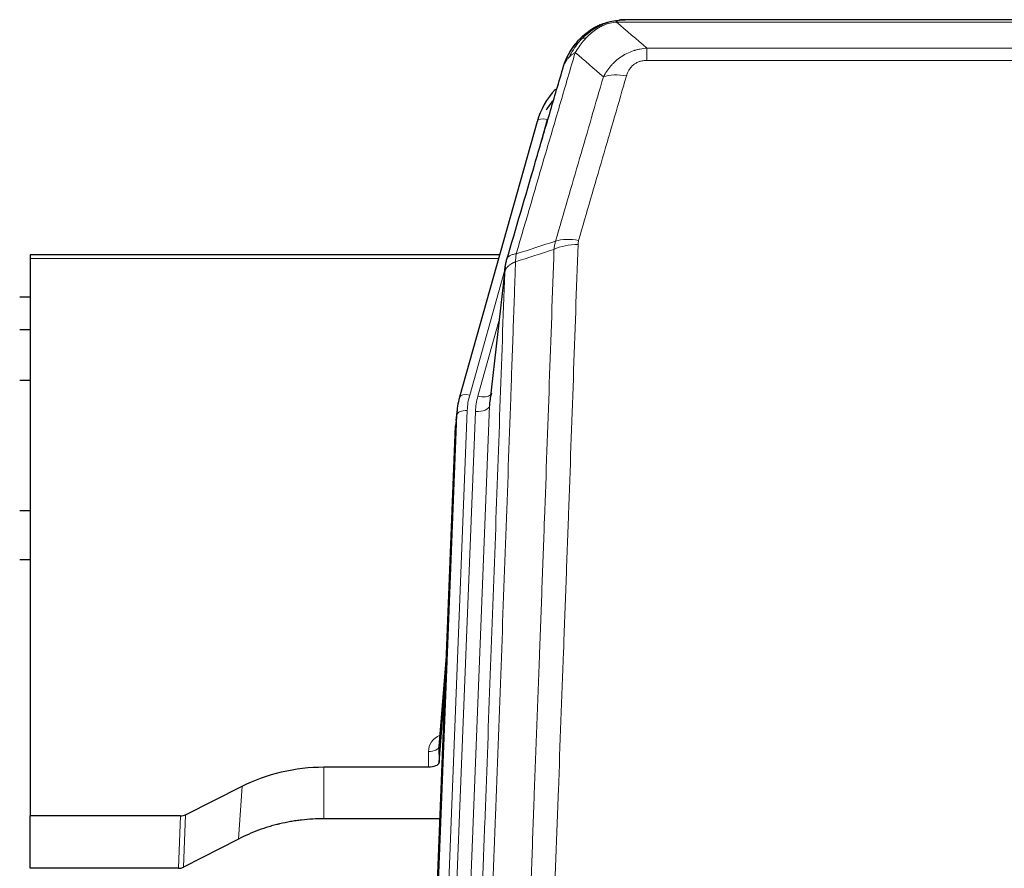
# Model space of a CAD drawing. Header units: inches. Extents: x 0 to 29700, y -16 to 21000.
# Tile 60 of 212: x 4963 to 5245, y 9296 to 9538. Entities that reach past the tile are written whole.
import ezdxf

# ---------------------------------------------------------------- set-up
doc = ezdxf.new("R2010")
doc.units = ezdxf.units.IN
doc.layers.add('254', color=7, linetype='Continuous', true_color=0xffffff)

msp = doc.modelspace()

# ---------------------------------------------------------------- linework, layer by layer
at = {"layer": '254', "color": 2, "linetype": 'Continuous', "lineweight": 25}
for p, q in [((5129.082, 9536.98), (5128.982, 9536.952)), ((5354.145, 9538.457), (5136.024, 9538.457)), ((5111.031, 9509.365), (5088.857, 9430.479)), ((5100.304, 9471.194), (4966.085, 9471.194)), ((4966.085, 9471.194), (4966.085, 9470.164)), ((4966.085, 9470.164), (4966.085, 9310.684)), ((5101.893, 9467.678), (5097.477, 9429.159)), ((4966.085, 9459.121), (4963.1, 9459.121)), ((4966.085, 9449.703), (4963.1, 9449.703)), ((4966.089, 9435.205), (4963.101, 9435.205)), ((5088.857, 9430.479), (5088.838, 9430.383)), ((5088.176, 9427.016), (5087.802, 9423.758)), ((5074.563, 9088.972), (5087.68, 9422.173)), ((4963.17, 9398.083), (4966.092, 9398.083)), ((4966.133, 9383.96), (4963.117, 9383.96)), ((5085.189, 9358.901), (5082.982, 9330.702)), ((5082.986, 9325.946), (5084.809, 9349.227)), ((5082.975, 9330.522), (5082.986, 9325.946)), ((5050.085, 9324.695), (5079.987, 9324.695)), ((5010.541, 9311.035), (5026.705, 9319.209)), ((4966.085, 9295.693), (4966.085, 9310.684)), ((5009.042, 9310.684), (4966.085, 9310.684)), ((5083.259, 9309.886), (5050.085, 9309.886)), ((5025.649, 9304.078), (5009.97, 9296.05)), ((5008.472, 9295.693), (4966.085, 9295.693))]:
    msp.add_line(p, q, dxfattribs=at)
at = {"layer": '254', "color": 110, "linetype": 'Continuous', "lineweight": 13}
for p, q in [((5356.487, 9537.794), (5133.682, 9537.794)), ((5128.982, 9536.952), (5128.914, 9536.795)), ((5142.413, 9530.326), (5347.756, 9530.326)), ((5142.413, 9530.326), (5142.413, 9526.793)), ((5347.756, 9526.793), (5142.413, 9526.793)), ((5113.919, 9509.939), (5109.194, 9493.127)), ((5100.017, 9470.164), (4966.085, 9470.164)), ((5101.818, 9466.886), (5091.745, 9431.052)), ((5101.764, 9466.166), (5097.387, 9427.985)), ((5100.118, 9452.198), (5094.092, 9430.76)), ((5097.387, 9427.985), (5084.321, 9096.092)), ((5074.943, 9092.409), (5088.054, 9425.431)), ((5091.048, 9426.651), (5077.937, 9093.629)), ((5080.329, 9094.465), (5093.395, 9426.359)), ((5088.054, 9425.431), (5087.68, 9422.173)), ((5085.182, 9358.71), (5082.975, 9330.522)), ((5079.987, 9324.695), (5079.977, 9329.111)), ((5050.085, 9324.695), (5050.085, 9309.886)), ((5026.705, 9319.209), (5025.649, 9304.078)), ((5008.472, 9295.693), (5009.042, 9310.684)), ((5010.541, 9311.035), (5009.97, 9296.05))]:
    msp.add_line(p, q, dxfattribs=at)
for centre, major_axis, ratio, start_param, end_param in [((5136.566, 9516.571), (-9.598, 2.808), 0.562843, 4.8755761, 5.6185342), ((5113.919, 9508.553), (-2.888, 0.812), 0.4480327, 4.837666, 6.2831701), ((5122.905, 9469.688), (9.604, -2.788), 0.5442898, 1.7274916, 2.473129), ((5122.718, 9468.516), (9.994, -0.345), 0.559112, 1.5901207, 2.34753), ((5091.745, 9429.667), (-2.888, 0.812), 0.4480327, 4.837666, 6.2831701), ((5115.066, 9425.901), (24.033, -0.038), 0.8858289, 2.8989744, 3.1081259), ((5117.413, 9425.609), (24.033, -0.038), 0.8858289, 2.8989744, 3.1081259), ((5094.092, 9432.607), (-3.851, 1.082), 0.4480327, 1.6960734, 2.8915811), ((5093.395, 9428.206), (-3.997, 0.157), 0.4614673, 1.5889619, 3.1073983), ((5091.048, 9425.266), (-2.998, 0.118), 0.4614673, 4.7305545, 6.248991), ((5085.98, 9329.111), (6.003, -0.046), 0.8757409, 2.0547277, 3.1504318), ((5079.977, 9330.566), (3, 0.007), 0.4848086, 4.7112485, 6.2484184)]:
    msp.add_ellipse(centre, major_axis=major_axis, ratio=ratio, start_param=start_param, end_param=end_param, dxfattribs=at)
at = {"layer": '254', "color": 2, "linetype": 'Continuous', "lineweight": 25}
for centre, major_axis, ratio, start_param, end_param in [((5137.226, 9503.352), (27.014, -0.465), 0.8900028, 2.4746347, 2.912319), ((5137.499, 9501.388), (27.01, -0.107), 0.887218, 2.5295893, 2.6592621), ((5115.066, 9424.516), (27.027, -0.37), 0.8864308, 2.9096812, 3.1188327), ((5117.413, 9427.456), (-20.035, -0.399), 0.8846078, 6.0216334, 6.2307848), ((5079.988, 9325.989), (-3, 0), 0.4313147, 1.5706417, 3.1078116), ((5009.039, 9313.313), (3, -0.011), 0.8761328, 4.7166989, 5.239903), ((5008.47, 9298.356), (3, -0.007), 0.8874311, 4.7150805, 5.2382846)]:
    msp.add_ellipse(centre, major_axis=major_axis, ratio=ratio, start_param=start_param, end_param=end_param, dxfattribs=at)
for points, knots in [([(5128.914, 9536.795), (5129.371, 9537.018), (5129.835, 9537.218), (5131.706, 9537.919), (5133.142, 9538.225), (5134.553, 9538.314)], [0, 0, 0, 0, 0.25, 0.25, 1, 1, 1, 1]), ([(5129.082, 9536.98), (5129.66, 9537.231), (5130.248, 9537.45), (5130.929, 9537.664), (5131.016, 9537.691), (5131.104, 9537.717)], [0, 0, 0, 0, 0.8717446, 0.8717446, 1, 1, 1, 1]), ([(5136.224, 9538.454), (5136.21, 9538.455), (5136.181, 9538.455), (5136.14, 9538.456), (5136.099, 9538.456), (5136.06, 9538.457), (5136.021, 9538.457), (5135.984, 9538.457), (5135.948, 9538.456), (5135.912, 9538.456), (5135.878, 9538.456), (5135.845, 9538.455), (5135.813, 9538.454), (5135.782, 9538.453), (5135.752, 9538.452), (5135.723, 9538.451), (5135.695, 9538.45), (5135.668, 9538.449), (5135.642, 9538.448), (5135.618, 9538.447), (5135.594, 9538.446), (5135.571, 9538.445), (5135.55, 9538.444), (5135.529, 9538.442), (5135.51, 9538.441), (5135.492, 9538.44), (5135.474, 9538.439), (5135.458, 9538.438), (5135.443, 9538.437), (5135.429, 9538.436), (5135.415, 9538.435), (5135.403, 9538.434), (5135.392, 9538.433), (5135.382, 9538.433), (5135.373, 9538.432), (5135.366, 9538.431), (5135.359, 9538.431), (5135.353, 9538.43), (5135.348, 9538.43), (5135.336, 9538.429), (5135.315, 9538.427), (5135.286, 9538.425), (5135.258, 9538.422), (5135.229, 9538.419), (5135.201, 9538.417), (5135.174, 9538.414), (5135.146, 9538.411), (5135.119, 9538.408), (5135.093, 9538.405), (5135.066, 9538.402), (5135.04, 9538.398), (5135.015, 9538.395), (5134.989, 9538.392), (5134.964, 9538.388), (5134.94, 9538.385), (5134.915, 9538.381), (5134.891, 9538.378), (5134.868, 9538.374), (5134.844, 9538.37), (5134.821, 9538.367), (5134.799, 9538.363), (5134.776, 9538.359), (5134.754, 9538.355), (5134.733, 9538.351), (5134.711, 9538.347), (5134.69, 9538.343), (5134.67, 9538.339), (5134.649, 9538.335), (5134.629, 9538.331), (5134.61, 9538.327), (5134.59, 9538.323), (5134.571, 9538.319), (5134.559, 9538.316), (5134.553, 9538.314)], [0, 0, 0, 0, 0.0247661, 0.0489206, 0.0724636, 0.0953949, 0.1177147, 0.1394229, 0.1605195, 0.1810045, 0.2008779, 0.2201398, 0.23879, 0.2568287, 0.2742558, 0.2910713, 0.3072753, 0.3228676, 0.3378484, 0.3522176, 0.3659752, 0.3791212, 0.3916556, 0.4035785, 0.4148897, 0.4255894, 0.4356775, 0.445154, 0.454019, 0.4622723, 0.4699141, 0.4769443, 0.4833629, 0.48917, 0.4943654, 0.4989493, 0.5029216, 0.5062824, 0.5090316, 0.5111692, 0.5284651, 0.5456049, 0.5625886, 0.5794163, 0.5960881, 0.612604, 0.6289642, 0.6451687, 0.6612176, 0.6771111, 0.6928491, 0.7084319, 0.7238594, 0.7391318, 0.7542492, 0.7692118, 0.7840195, 0.7986726, 0.8131712, 0.8275153, 0.8417051, 0.8557408, 0.8696224, 0.8833501, 0.8969241, 0.9103445, 0.9236114, 0.936725, 0.9496856, 0.9624932, 0.975148, 0.9876502, 1, 1, 1, 1]), ([(5122.884, 9532.585), (5123.102, 9532.819), (5123.326, 9533.048), (5124.199, 9533.899), (5124.89, 9534.479), (5125.617, 9535.005)], [0, 0, 0, 0, 0.2626999, 0.2626999, 1, 1, 1, 1]), ([(5123.87, 9533.07), (5124.056, 9533.264), (5124.245, 9533.454), (5125.017, 9534.197), (5125.627, 9534.714), (5126.897, 9535.652), (5127.556, 9536.073), (5128.458, 9536.566), (5128.685, 9536.684), (5128.914, 9536.795)], [0, 0, 0, 0, 0.125, 0.125, 0.5, 0.5, 0.875, 0.875, 1, 1, 1, 1]), ([(5118.363, 9524.386), (5118.369, 9524.408), (5118.38, 9524.452), (5118.398, 9524.518), (5118.417, 9524.584), (5118.435, 9524.649), (5118.454, 9524.714), (5118.472, 9524.779), (5118.491, 9524.843), (5118.511, 9524.907), (5118.53, 9524.971), (5118.549, 9525.035), (5118.569, 9525.098), (5118.589, 9525.161), (5118.609, 9525.224), (5118.629, 9525.286), (5118.649, 9525.349), (5118.669, 9525.41), (5118.69, 9525.472), (5118.71, 9525.533), (5118.731, 9525.594), (5118.752, 9525.655), (5118.773, 9525.716), (5118.795, 9525.776), (5118.816, 9525.836), (5118.837, 9525.895), (5118.859, 9525.955), (5118.881, 9526.014), (5118.903, 9526.072), (5118.925, 9526.131), (5118.947, 9526.189), (5118.969, 9526.247), (5118.991, 9526.304), (5119.014, 9526.362), (5119.036, 9526.419), (5119.059, 9526.475), (5119.081, 9526.532), (5119.104, 9526.588), (5119.127, 9526.644), (5119.15, 9526.7), (5119.173, 9526.755), (5119.197, 9526.81), (5119.22, 9526.865), (5119.243, 9526.919), (5119.267, 9526.973), (5119.29, 9527.027), (5119.314, 9527.081), (5119.338, 9527.134), (5119.361, 9527.187), (5119.385, 9527.24), (5119.409, 9527.292), (5119.433, 9527.345), (5119.457, 9527.397), (5119.481, 9527.448), (5119.506, 9527.5), (5119.53, 9527.551), (5119.554, 9527.601), (5119.579, 9527.652), (5119.603, 9527.702), (5119.627, 9527.752), (5119.652, 9527.802), (5119.676, 9527.851), (5119.701, 9527.901), (5119.726, 9527.949), (5119.75, 9527.998), (5119.775, 9528.046), (5119.8, 9528.094), (5119.825, 9528.142), (5119.849, 9528.19), (5119.874, 9528.237), (5119.899, 9528.284), (5119.924, 9528.331), (5119.949, 9528.377), (5119.974, 9528.423), (5119.999, 9528.469), (5120.024, 9528.515), (5120.049, 9528.56), (5120.074, 9528.605), (5120.099, 9528.65), (5120.124, 9528.694), (5120.149, 9528.739), (5120.174, 9528.783), (5120.199, 9528.826), (5120.224, 9528.87), (5120.249, 9528.913), (5120.275, 9528.956), (5120.3, 9528.999), (5120.325, 9529.041), (5120.35, 9529.083), (5120.375, 9529.125), (5120.4, 9529.167), (5120.425, 9529.208), (5120.45, 9529.249), (5120.475, 9529.29), (5120.5, 9529.33), (5120.525, 9529.371), (5120.55, 9529.411), (5120.575, 9529.451), (5120.6, 9529.49), (5120.625, 9529.53), (5120.65, 9529.569), (5120.674, 9529.607), (5120.699, 9529.646), (5120.724, 9529.684), (5120.749, 9529.722), (5120.773, 9529.76), (5120.798, 9529.797), (5120.823, 9529.835), (5120.847, 9529.872), (5120.872, 9529.909), (5120.897, 9529.945), (5120.921, 9529.981), (5120.945, 9530.017), (5120.97, 9530.053), (5120.994, 9530.089), (5121.018, 9530.124), (5121.043, 9530.159), (5121.067, 9530.194), (5121.091, 9530.228), (5121.115, 9530.263), (5121.139, 9530.297), (5121.163, 9530.331), (5121.187, 9530.364), (5121.211, 9530.398), (5121.235, 9530.431), (5121.258, 9530.464), (5121.282, 9530.496), (5121.306, 9530.529), (5121.329, 9530.561), (5121.353, 9530.593), (5121.376, 9530.624), (5121.399, 9530.656), (5121.423, 9530.687), (5121.446, 9530.718), (5121.469, 9530.749), (5121.492, 9530.779), (5121.515, 9530.81), (5121.538, 9530.84), (5121.561, 9530.87), (5121.583, 9530.899), (5121.606, 9530.929), (5121.629, 9530.958), (5121.651, 9530.987), (5121.673, 9531.015), (5121.696, 9531.044), (5121.718, 9531.072), (5121.74, 9531.1), (5121.762, 9531.128), (5121.784, 9531.156), (5121.806, 9531.183), (5121.828, 9531.21), (5121.849, 9531.237), (5121.871, 9531.264), (5121.892, 9531.29), (5121.914, 9531.317), (5121.935, 9531.343), (5121.956, 9531.368), (5121.977, 9531.394), (5121.998, 9531.419), (5122.019, 9531.445), (5122.04, 9531.47), (5122.06, 9531.494), (5122.081, 9531.519), (5122.101, 9531.543), (5122.122, 9531.567), (5122.142, 9531.591), (5122.162, 9531.615), (5122.182, 9531.638), (5122.202, 9531.662), (5122.222, 9531.685), (5122.241, 9531.708), (5122.261, 9531.73), (5122.28, 9531.753), (5122.299, 9531.775), (5122.319, 9531.797), (5122.338, 9531.819), (5122.357, 9531.84), (5122.376, 9531.862), (5122.388, 9531.876), (5122.394, 9531.883)], [0, 0, 0, 0, 0.0080212, 0.0160154, 0.0239827, 0.0319231, 0.0398365, 0.0477229, 0.0555824, 0.0634149, 0.0712205, 0.0789992, 0.0867509, 0.0944756, 0.1021734, 0.1098443, 0.1174881, 0.1251051, 0.1326951, 0.1402581, 0.1477942, 0.1553034, 0.1627856, 0.1702408, 0.1776691, 0.1850704, 0.1924448, 0.1997923, 0.2071128, 0.2144063, 0.2216729, 0.2289126, 0.2361253, 0.243311, 0.2504698, 0.2576016, 0.2647065, 0.2717845, 0.2788355, 0.2858595, 0.2928566, 0.2998268, 0.30677, 0.3136862, 0.3205755, 0.3274379, 0.3342733, 0.3410817, 0.3478632, 0.3546178, 0.3613454, 0.3680461, 0.3747198, 0.3813665, 0.3879863, 0.3945792, 0.4011451, 0.4076841, 0.4141961, 0.4206811, 0.4271393, 0.4335704, 0.4399746, 0.4463519, 0.4527022, 0.4590256, 0.465322, 0.4715915, 0.477834, 0.4840496, 0.4902382, 0.4963999, 0.5025346, 0.5086424, 0.5147232, 0.5207771, 0.526804, 0.532804, 0.5387771, 0.5447232, 0.5506423, 0.5565345, 0.5623997, 0.568238, 0.5740494, 0.5798338, 0.5855912, 0.5913217, 0.5970253, 0.6027019, 0.6083515, 0.6139742, 0.61957, 0.6251388, 0.6306807, 0.6361956, 0.6416836, 0.6471446, 0.6525787, 0.6579858, 0.663366, 0.6687192, 0.6740455, 0.6793448, 0.6846172, 0.6898627, 0.6950812, 0.7002727, 0.7054373, 0.710575, 0.7156857, 0.7207694, 0.7258262, 0.7308561, 0.735859, 0.740835, 0.745784, 0.7507061, 0.7556012, 0.7604694, 0.7653107, 0.7701249, 0.7749123, 0.7796727, 0.7844061, 0.7891127, 0.7937922, 0.7984448, 0.8030705, 0.8076692, 0.812241, 0.8167858, 0.8213037, 0.8257947, 0.8302587, 0.8346957, 0.8391058, 0.843489, 0.8478452, 0.8521745, 0.8564768, 0.8607522, 0.8650006, 0.8692221, 0.8734166, 0.8775842, 0.8817249, 0.8858386, 0.8899254, 0.8939852, 0.8980181, 0.902024, 0.906003, 0.909955, 0.9138802, 0.9177783, 0.9216495, 0.9254938, 0.9293111, 0.9331015, 0.936865, 0.9406015, 0.944311, 0.9479937, 0.9516493, 0.9552781, 0.9588799, 0.9624547, 0.9660026, 0.9695236, 0.9730176, 0.9764847, 0.9799249, 0.9833381, 0.9867243, 0.9900837, 0.993416, 0.9967215, 1, 1, 1, 1]), ([(5119.002, 9526.16), (5119.614, 9527.9), (5120.51, 9529.589), (5122.04, 9531.625), (5122.45, 9532.115), (5122.884, 9532.585)], [0, 0, 0, 0, 0.75, 0.75, 1, 1, 1, 1]), ([(5122.505, 9532.115), (5122.562, 9532.217), (5122.63, 9532.32), (5122.767, 9532.475), (5122.823, 9532.531), (5122.884, 9532.585)], [0, 0, 0, 0, 0.6295096, 0.6295096, 1, 1, 1, 1]), ([(5118.363, 9524.386), (5118.447, 9524.847), (5118.589, 9525.297), (5118.852, 9525.876), (5118.924, 9526.019), (5119.002, 9526.16)], [0, 0, 0, 0, 0.75, 0.75, 1, 1, 1, 1]), ([(5102.32, 9469.617), (5105.006, 9478.828), (5107.686, 9487.997), (5111.696, 9501.69), (5113.032, 9506.244), (5115.699, 9515.331), (5117.032, 9519.864), (5118.363, 9524.386)], [0, 0, 0, 0, 0.5, 0.5, 0.75, 0.75, 1, 1, 1, 1]), ([(5101.764, 9466.166), (5101.764, 9466.177), (5101.766, 9466.216), (5101.769, 9466.302), (5101.776, 9466.442), (5101.788, 9466.635), (5101.806, 9466.881), (5101.835, 9467.18), (5101.877, 9467.531), (5101.921, 9467.832), (5101.959, 9468.063), (5101.984, 9468.206), (5102.011, 9468.345), (5102.037, 9468.48), (5102.065, 9468.611), (5102.093, 9468.739), (5102.121, 9468.862), (5102.149, 9468.981), (5102.178, 9469.097), (5102.206, 9469.208), (5102.235, 9469.316), (5102.263, 9469.42), (5102.292, 9469.52), (5102.311, 9469.585), (5102.32, 9469.617)], [0, 0, 0, 0, 0.0092499, 0.0337179, 0.073404, 0.128308, 0.1984299, 0.2837694, 0.3843264, 0.5001005, 0.5424888, 0.5838484, 0.6241794, 0.6634821, 0.7017567, 0.7390032, 0.7752221, 0.8104134, 0.8445775, 0.8777146, 0.909825, 0.9409091, 0.9709673, 1, 1, 1, 1]), ([(5026.705, 9319.209), (5030.238, 9320.996), (5034.04, 9322.375), (5041.923, 9324.225), (5046.004, 9324.695), (5050.085, 9324.695)], [0, 0, 0, 0, 0.5, 0.5, 1, 1, 1, 1]), ([(5050.085, 9309.886), (5049.015, 9309.886), (5046.88, 9309.823), (5044.754, 9309.637), (5043.428, 9309.482), (5043.163, 9309.449), (5042.635, 9309.379), (5041.843, 9309.269), (5041.055, 9309.142), (5039.485, 9308.864), (5038.445, 9308.649), (5037.283, 9308.372), (5037.154, 9308.341), (5036.896, 9308.277), (5036.51, 9308.181), (5035.614, 9307.946), (5034.854, 9307.729), (5033.344, 9307.273), (5031.357, 9306.609), (5029.423, 9305.832), (5027.516, 9304.998), (5026.575, 9304.552), (5025.649, 9304.078)], [0, 0, 0, 0, 0.125, 0.25, 0.25, 0.28125, 0.28125, 0.3125, 0.375, 0.375, 0.5, 0.5, 0.515625, 0.515625, 0.53125, 0.5625, 0.625, 0.625, 0.75, 0.875, 0.875, 1, 1, 1, 1])]:
    msp.add_open_spline(points, degree=3, knots=knots, dxfattribs=at)
at = {"layer": '254', "color": 110, "linetype": 'Continuous', "lineweight": 13}
for points, knots in [([(5129.064, 9536.401), (5129.424, 9536.595), (5129.792, 9536.772), (5131.285, 9537.398), (5132.461, 9537.692), (5133.682, 9537.794)], [0, 0, 0, 0, 0.25, 0.25, 1, 1, 1, 1]), ([(5134.553, 9538.314), (5134.545, 9538.313), (5134.529, 9538.309), (5134.505, 9538.303), (5134.482, 9538.298), (5134.459, 9538.292), (5134.436, 9538.286), (5134.414, 9538.28), (5134.392, 9538.274), (5134.37, 9538.268), (5134.349, 9538.262), (5134.328, 9538.255), (5134.307, 9538.249), (5134.287, 9538.243), (5134.267, 9538.236), (5134.247, 9538.229), (5134.228, 9538.223), (5134.209, 9538.216), (5134.19, 9538.209), (5134.172, 9538.202), (5134.154, 9538.195), (5134.136, 9538.188), (5134.119, 9538.181), (5134.102, 9538.174), (5134.085, 9538.166), (5134.069, 9538.159), (5134.053, 9538.151), (5134.037, 9538.144), (5134.022, 9538.136), (5134.007, 9538.129), (5133.992, 9538.121), (5133.978, 9538.113), (5133.964, 9538.105), (5133.95, 9538.097), (5133.937, 9538.089), (5133.924, 9538.081), (5133.911, 9538.073), (5133.899, 9538.065), (5133.887, 9538.057), (5133.875, 9538.048), (5133.864, 9538.04), (5133.853, 9538.032), (5133.842, 9538.023), (5133.831, 9538.015), (5133.821, 9538.006), (5133.812, 9537.997), (5133.802, 9537.989), (5133.793, 9537.98), (5133.784, 9537.971), (5133.776, 9537.962), (5133.768, 9537.953), (5133.76, 9537.944), (5133.753, 9537.935), (5133.746, 9537.926), (5133.739, 9537.917), (5133.733, 9537.908), (5133.727, 9537.899), (5133.721, 9537.889), (5133.715, 9537.88), (5133.71, 9537.871), (5133.706, 9537.861), (5133.701, 9537.852), (5133.697, 9537.842), (5133.693, 9537.833), (5133.69, 9537.823), (5133.687, 9537.814), (5133.684, 9537.804), (5133.683, 9537.797), (5133.682, 9537.794)], [0, 0, 0, 0, 0.0185022, 0.0368847, 0.0551481, 0.073293, 0.0913199, 0.1092294, 0.1270222, 0.1446988, 0.1622598, 0.1797059, 0.1970378, 0.2142561, 0.2313614, 0.2483544, 0.265236, 0.2820066, 0.2986672, 0.3152184, 0.331661, 0.3479958, 0.3642235, 0.380345, 0.3963611, 0.4122725, 0.4280803, 0.4437851, 0.459388, 0.4748898, 0.4902915, 0.5055939, 0.5207981, 0.535905, 0.5509156, 0.565831, 0.5806521, 0.5953801, 0.6100159, 0.6245607, 0.6390157, 0.6533819, 0.6676604, 0.6818526, 0.6959596, 0.7099825, 0.7239227, 0.7377815, 0.75156, 0.7652597, 0.7788818, 0.7924277, 0.8058989, 0.8192966, 0.8326224, 0.8458776, 0.8590638, 0.8721825, 0.8852351, 0.8982233, 0.9111485, 0.9240124, 0.9368166, 0.9495628, 0.9622525, 0.9748874, 0.9874694, 1, 1, 1, 1]), ([(5125.095, 9533.282), (5125.244, 9533.44), (5125.395, 9533.596), (5126.01, 9534.204), (5126.489, 9534.633), (5127.483, 9535.419), (5127.998, 9535.777), (5128.705, 9536.202), (5128.884, 9536.304), (5129.064, 9536.401)], [0, 0, 0, 0, 0.125, 0.125, 0.5, 0.5, 0.875, 0.875, 1, 1, 1, 1]), ([(5128.914, 9536.795), (5128.912, 9536.765), (5128.914, 9536.733), (5128.927, 9536.647), (5128.943, 9536.592), (5128.991, 9536.488), (5129.023, 9536.439), (5129.064, 9536.401)], [0, 0, 0, 0, 0.25, 0.25, 0.625, 0.625, 1, 1, 1, 1]), ([(5120.212, 9527.745), (5120.911, 9529.197), (5121.781, 9530.591), (5123.142, 9532.274), (5123.499, 9532.68), (5123.87, 9533.07)], [0, 0, 0, 0, 0.75, 0.75, 1, 1, 1, 1]), ([(5121.919, 9529.075), (5122.612, 9530.19), (5123.378, 9531.288), (5124.505, 9532.638), (5124.796, 9532.966), (5125.095, 9533.282)], [0, 0, 0, 0, 0.75, 0.75, 1, 1, 1, 1]), ([(5122.884, 9532.585), (5122.915, 9532.611), (5122.948, 9532.637), (5123.082, 9532.739), (5123.195, 9532.809), (5123.444, 9532.931), (5123.581, 9532.983), (5123.772, 9533.042), (5123.821, 9533.056), (5123.87, 9533.07)], [0, 0, 0, 0, 0.125, 0.125, 0.5, 0.5, 0.875, 0.875, 1, 1, 1, 1]), ([(5123.87, 9533.07), (5123.969, 9533.096), (5124.07, 9533.119), (5124.327, 9533.169), (5124.485, 9533.193), (5124.795, 9533.237), (5124.948, 9533.258), (5125.095, 9533.282)], [0, 0, 0, 0, 0.25, 0.25, 0.625, 0.625, 1, 1, 1, 1]), ([(5121.919, 9529.075), (5120.521, 9524.32), (5119.122, 9519.554), (5116.319, 9509.998), (5114.917, 9505.209), (5110.703, 9490.806), (5107.887, 9481.158), (5105.065, 9471.465)], [0, 0, 0, 0, 0.25, 0.25, 0.5, 0.5, 1, 1, 1, 1]), ([(5120.212, 9527.745), (5120.335, 9527.867), (5120.463, 9527.986), (5120.795, 9528.278), (5121.006, 9528.447), (5121.448, 9528.771), (5121.679, 9528.927), (5121.919, 9529.075)], [0, 0, 0, 0, 0.25, 0.25, 0.625, 0.625, 1, 1, 1, 1]), ([(5129.986, 9522.113), (5130.284, 9522.681), (5130.61, 9523.228), (5131.323, 9524.279), (5131.71, 9524.784), (5132.338, 9525.506), (5132.61, 9525.8), (5132.895, 9526.084), (5133.01, 9526.197), (5133.068, 9526.253), (5133.244, 9526.42), (5133.363, 9526.529), (5133.965, 9527.065), (5134.474, 9527.462), (5135.146, 9527.916), (5135.283, 9528.005), (5135.49, 9528.135), (5135.559, 9528.178), (5135.699, 9528.262), (5135.769, 9528.304), (5136.121, 9528.509), (5136.408, 9528.663), (5137.284, 9529.096), (5137.889, 9529.346), (5138.592, 9529.583), (5138.671, 9529.609), (5138.829, 9529.659), (5138.908, 9529.684), (5139.146, 9529.755), (5139.305, 9529.8), (5139.785, 9529.927), (5140.107, 9530.001), (5141.083, 9530.193), (5141.743, 9530.28), (5142.413, 9530.326)], [0, 0, 0, 0, 0.125, 0.125, 0.25, 0.25, 0.3125, 0.328125, 0.328125, 0.34375, 0.34375, 0.375, 0.375, 0.5, 0.5, 0.53125, 0.53125, 0.546875, 0.546875, 0.5625, 0.5625, 0.625, 0.625, 0.75, 0.75, 0.765625, 0.765625, 0.78125, 0.78125, 0.8125, 0.8125, 0.875, 0.875, 1, 1, 1, 1]), ([(5119.002, 9526.16), (5119.041, 9526.231), (5119.081, 9526.301), (5119.249, 9526.579), (5119.388, 9526.782), (5119.691, 9527.179), (5119.855, 9527.372), (5120.091, 9527.622), (5120.151, 9527.683), (5120.212, 9527.745)], [0, 0, 0, 0, 0.125, 0.125, 0.5, 0.5, 0.875, 0.875, 1, 1, 1, 1]), ([(5136.566, 9522.357), (5136.587, 9522.43), (5136.609, 9522.502), (5136.656, 9522.645), (5136.68, 9522.717), (5136.755, 9522.93), (5136.809, 9523.07), (5136.927, 9523.349), (5136.991, 9523.486), (5137.127, 9523.758), (5137.201, 9523.892), (5137.358, 9524.156), (5137.442, 9524.286), (5137.577, 9524.478), (5137.624, 9524.542), (5137.72, 9524.668), (5137.77, 9524.73), (5137.924, 9524.914), (5138.032, 9525.033), (5138.26, 9525.262), (5138.38, 9525.373), (5138.569, 9525.532), (5138.666, 9525.609), (5138.767, 9525.684), (5138.835, 9525.734), (5138.87, 9525.758), (5139.045, 9525.878), (5139.189, 9525.968), (5139.636, 9526.216), (5139.953, 9526.355), (5140.373, 9526.495), (5140.458, 9526.521), (5140.631, 9526.57), (5140.718, 9526.593), (5140.979, 9526.655), (5141.155, 9526.688), (5141.51, 9526.741), (5141.689, 9526.761), (5142.049, 9526.787), (5142.231, 9526.793), (5142.413, 9526.793)], [0, 0, 0, 0, 0.03125, 0.03125, 0.0625, 0.0625, 0.125, 0.125, 0.1875, 0.1875, 0.25, 0.25, 0.3125, 0.3125, 0.34375, 0.34375, 0.375, 0.375, 0.4375, 0.4375, 0.5, 0.5, 0.53125, 0.546875, 0.546875, 0.5625, 0.5625, 0.625, 0.625, 0.75, 0.75, 0.78125, 0.78125, 0.8125, 0.8125, 0.875, 0.875, 0.9375, 0.9375, 1, 1, 1, 1]), ([(5116.309, 9475.116), (5118.597, 9483.009), (5120.881, 9490.872), (5124.3, 9502.621), (5125.439, 9506.53), (5127.714, 9514.333), (5128.851, 9518.227), (5129.986, 9522.113)], [0, 0, 0, 0, 0.5, 0.5, 0.75, 0.75, 1, 1, 1, 1]), ([(5136.566, 9522.357), (5135.432, 9518.465), (5134.297, 9514.565), (5132.025, 9506.75), (5130.887, 9502.835), (5127.472, 9491.067), (5125.19, 9483.192), (5122.905, 9475.286)], [0, 0, 0, 0, 0.25, 0.25, 0.5, 0.5, 1, 1, 1, 1]), ([(5122.718, 9474.109), (5122.724, 9474.308), (5122.743, 9474.506), (5122.806, 9474.898), (5122.849, 9475.093), (5122.905, 9475.286)], [0, 0, 0, 0, 0.5, 0.5, 1, 1, 1, 1]), ([(5103.876, 9154.145), (5104.434, 9167.958), (5105.536, 9195.454), (5107.146, 9236.306), (5108.189, 9263.28), (5108.961, 9283.412), (5109.344, 9293.454), (5109.723, 9303.46), (5109.975, 9310.122), (5110.1, 9313.449), (5110.724, 9330.063), (5111.216, 9343.283), (5111.943, 9363.007), (5112.183, 9369.563), (5112.659, 9382.637), (5112.895, 9389.155), (5113.598, 9408.654), (5114.52, 9434.5), (5115.412, 9460.046), (5115.85, 9472.743)], [0, 0, 0, 0, 0.125, 0.25, 0.375, 0.375, 0.4375, 0.46875, 0.46875, 0.5, 0.5, 0.625, 0.625, 0.6875, 0.6875, 0.75, 0.75, 0.875, 1, 1, 1, 1]), ([(5122.718, 9474.109), (5122.28, 9461.396), (5121.39, 9435.818), (5120.469, 9409.938), (5119.767, 9390.415), (5119.531, 9383.889), (5119.055, 9370.798), (5118.815, 9364.234), (5118.09, 9344.484), (5117.599, 9331.247), (5116.975, 9314.612), (5116.85, 9311.281), (5116.599, 9304.61), (5116.22, 9294.592), (5115.838, 9284.538), (5115.067, 9264.379), (5114.025, 9237.371), (5112.417, 9196.467), (5111.317, 9168.937), (5110.759, 9155.106)], [0, 0, 0, 0, 0.125, 0.25, 0.25, 0.3125, 0.3125, 0.375, 0.375, 0.5, 0.5, 0.53125, 0.53125, 0.5625, 0.625, 0.625, 0.75, 0.875, 1, 1, 1, 1]), ([(5105.065, 9471.465), (5104.657, 9471.431), (5104.284, 9471.361), (5103.625, 9471.157), (5103.34, 9471.024), (5102.868, 9470.702), (5102.683, 9470.513), (5102.419, 9470.094), (5102.341, 9469.863), (5102.32, 9469.617)], [0, 0, 0, 0, 0.25, 0.25, 0.5, 0.5, 0.75, 0.75, 1, 1, 1, 1]), ([(5104.853, 9469.174), (5104.874, 9469.576), (5104.89, 9469.962), (5104.948, 9470.721), (5104.99, 9471.093), (5105.065, 9471.465)], [0, 0, 0, 0, 0.5, 0.5, 1, 1, 1, 1]), ([(5104.853, 9469.174), (5104.797, 9467.562), (5104.742, 9465.949), (5104.63, 9462.72), (5104.461, 9457.873), (5104.066, 9446.538), (5103.722, 9436.778), (5103.029, 9417.202), (5102.088, 9390.946), (5100.63, 9351.101), (5099.626, 9324.23), (5099.052, 9309.029), (5098.988, 9307.338), (5098.86, 9303.956), (5098.667, 9298.878), (5098.216, 9287.008), (5097.824, 9276.793), (5097.496, 9268.259), (5097.43, 9266.551), (5097.298, 9263.133), (5097.1, 9258.003), (5096.635, 9246.011), (5096.232, 9235.695), (5095.42, 9215.013), (5094.323, 9187.304), (5093.195, 9159.331), (5092.624, 9145.278)], [0, 0, 0, 0, 0.015625, 0.015625, 0.03125, 0.0625, 0.125, 0.125, 0.25, 0.375, 0.5, 0.5, 0.515625, 0.515625, 0.53125, 0.5625, 0.625, 0.625, 0.640625, 0.640625, 0.65625, 0.6875, 0.75, 0.75, 0.875, 1, 1, 1, 1]), ([(5104.853, 9469.174), (5104.841, 9469.17), (5104.815, 9469.16), (5104.777, 9469.146), (5104.739, 9469.131), (5104.701, 9469.116), (5104.663, 9469.101), (5104.624, 9469.086), (5104.586, 9469.07), (5104.547, 9469.054), (5104.508, 9469.038), (5104.469, 9469.021), (5104.431, 9469.004), (5104.392, 9468.987), (5104.353, 9468.97), (5104.314, 9468.952), (5104.274, 9468.934), (5104.235, 9468.916), (5104.196, 9468.898), (5104.157, 9468.879), (5104.118, 9468.86), (5104.079, 9468.84), (5104.039, 9468.821), (5104, 9468.801), (5103.961, 9468.78), (5103.922, 9468.76), (5103.883, 9468.739), (5103.843, 9468.717), (5103.804, 9468.696), (5103.765, 9468.674), (5103.726, 9468.652), (5103.688, 9468.629), (5103.649, 9468.606), (5103.61, 9468.583), (5103.571, 9468.56), (5103.533, 9468.536), (5103.495, 9468.512), (5103.456, 9468.487), (5103.418, 9468.463), (5103.38, 9468.438), (5103.342, 9468.412), (5103.305, 9468.386), (5103.267, 9468.36), (5103.23, 9468.334), (5103.193, 9468.307), (5103.156, 9468.28), (5103.119, 9468.252), (5103.083, 9468.224), (5103.047, 9468.196), (5103.011, 9468.168), (5102.975, 9468.139), (5102.94, 9468.11), (5102.904, 9468.08), (5102.869, 9468.05), (5102.835, 9468.02), (5102.801, 9467.989), (5102.767, 9467.958), (5102.733, 9467.927), (5102.7, 9467.895), (5102.665, 9467.861), (5102.628, 9467.824), (5102.589, 9467.785), (5102.552, 9467.745), (5102.515, 9467.706), (5102.479, 9467.666), (5102.444, 9467.625), (5102.41, 9467.585), (5102.376, 9467.544), (5102.344, 9467.504), (5102.312, 9467.463), (5102.281, 9467.422), (5102.251, 9467.38), (5102.222, 9467.339), (5102.194, 9467.297), (5102.166, 9467.255), (5102.14, 9467.213), (5102.114, 9467.171), (5102.089, 9467.128), (5102.065, 9467.086), (5102.042, 9467.043), (5102.02, 9467.001), (5101.998, 9466.958), (5101.978, 9466.914), (5101.958, 9466.871), (5101.939, 9466.828), (5101.921, 9466.784), (5101.904, 9466.741), (5101.888, 9466.697), (5101.873, 9466.653), (5101.858, 9466.61), (5101.845, 9466.566), (5101.832, 9466.521), (5101.821, 9466.477), (5101.81, 9466.433), (5101.8, 9466.389), (5101.791, 9466.344), (5101.783, 9466.3), (5101.775, 9466.255), (5101.769, 9466.211), (5101.766, 9466.181), (5101.764, 9466.166)], [0, 0, 0, 0, 0.0069372, 0.0139334, 0.0209887, 0.028103, 0.0352764, 0.0425088, 0.0498003, 0.0571509, 0.0645605, 0.0720292, 0.0795569, 0.0871437, 0.0947896, 0.1024945, 0.1102584, 0.1180815, 0.1259636, 0.1339048, 0.141905, 0.1499643, 0.1580827, 0.1662601, 0.1744966, 0.1827922, 0.1911468, 0.1995605, 0.2080333, 0.2165651, 0.225156, 0.233806, 0.2425151, 0.2512832, 0.2601104, 0.2689967, 0.277942, 0.2869465, 0.29601, 0.3051325, 0.3143142, 0.3235549, 0.3328547, 0.3422136, 0.3516315, 0.3611085, 0.3706446, 0.3802398, 0.3898941, 0.3996074, 0.4093798, 0.4192113, 0.4291019, 0.4390515, 0.4490602, 0.459128, 0.4692549, 0.4794409, 0.4896859, 0.4999901, 0.5124905, 0.524991, 0.5374914, 0.5499918, 0.5624922, 0.5749926, 0.587493, 0.5999934, 0.6124937, 0.6249941, 0.6374944, 0.6499948, 0.6624951, 0.6749954, 0.6874957, 0.699996, 0.7124963, 0.7249966, 0.7374968, 0.7499971, 0.7624973, 0.7749976, 0.7874978, 0.799998, 0.8124982, 0.8249984, 0.8374986, 0.8499988, 0.8624989, 0.8749991, 0.8874992, 0.8999993, 0.9124995, 0.9249996, 0.9374997, 0.9499998, 0.9624998, 0.9749999, 0.9875, 1, 1, 1, 1]), ([(5089.569, 9143.498), (5090.138, 9157.498), (5091.263, 9185.365), (5092.357, 9212.969), (5093.166, 9233.573), (5093.568, 9243.85), (5094.032, 9255.797), (5094.23, 9260.908), (5094.361, 9264.313), (5094.427, 9266.014), (5094.755, 9274.516), (5095.145, 9284.692), (5095.595, 9296.518), (5095.787, 9301.576), (5095.915, 9304.946), (5095.979, 9306.63), (5096.551, 9321.773), (5097.552, 9348.542), (5099.007, 9388.236), (5100.413, 9427.469), (5101.319, 9453.318), (5101.764, 9466.166)], [0, 0, 0, 0, 0.125, 0.25, 0.25, 0.3125, 0.34375, 0.359375, 0.359375, 0.375, 0.375, 0.4375, 0.46875, 0.484375, 0.484375, 0.5, 0.5, 0.625, 0.75, 0.875, 1, 1, 1, 1])]:
    msp.add_open_spline(points, degree=3, knots=knots, dxfattribs=at)
for points in [[(5133.682, 9537.794), (5136.575, 9535.302), (5139.485, 9532.813), (5142.413, 9530.326)], [(5129.986, 9522.113), (5127.282, 9524.431), (5124.593, 9526.752), (5121.919, 9529.075)], [(5105.065, 9471.465), (5108.812, 9472.68), (5112.56, 9473.897), (5116.309, 9475.116)], [(5115.85, 9472.743), (5115.891, 9473.15), (5116.008, 9473.952), (5116.196, 9474.732), (5116.309, 9475.116)], [(5115.85, 9472.743), (5112.184, 9471.552), (5108.518, 9470.362), (5104.853, 9469.174)]]:
    msp.add_open_spline(points, degree=3, dxfattribs=at)
at = {"layer": '254', "color": 2, "linetype": 'Continuous', "lineweight": 25}
for points, degree in [([(5134.489, 9538.377), (5135.071, 9538.432), (5135.65, 9538.458), (5136.224, 9538.454)], 3), ([(5128.984, 9536.954), (5127.117, 9536.119), (5125.471, 9534.899)], 2)]:
    msp.add_open_spline(points, degree=degree, dxfattribs=at)

doc.saveas('drawing.dxf')
